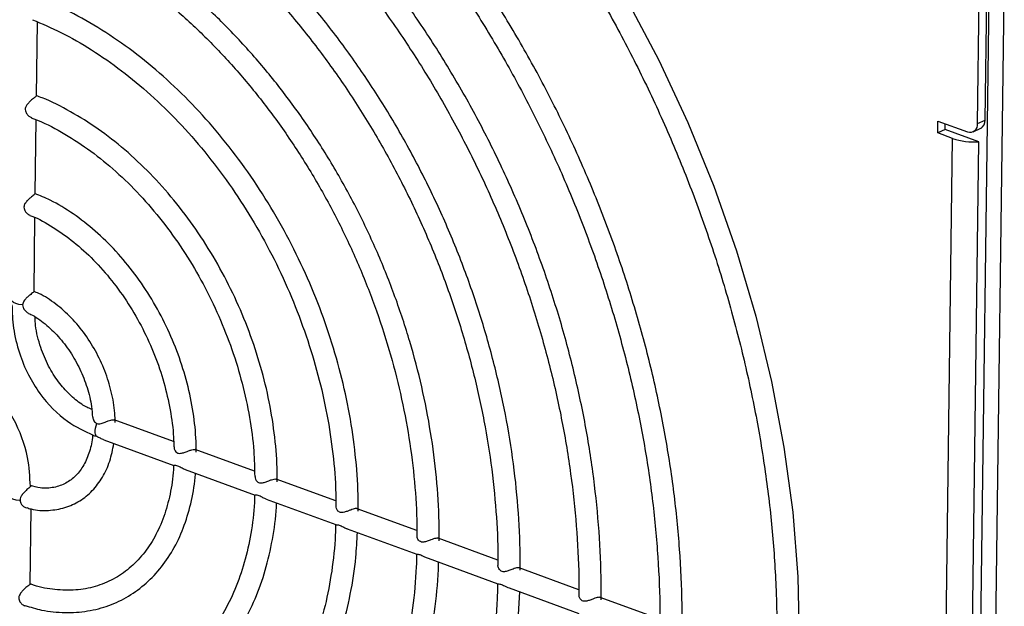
# Model space of a CAD drawing. Header units: millimetres. Extents: x -0.43 to 1.28, y -0.94 to 1.34.
# Tile 78 of 177: x 0.7542 to 0.8294, y -0.8459 to -0.8011. Entities that reach past the tile are written whole.
import ezdxf

# ---------------------------------------------------------------- set-up
doc = ezdxf.new("R2010")
doc.units = ezdxf.units.MM

msp = doc.modelspace()

# ---------------------------------------------------------------- linework, layer by layer
at = {"color": 7, "linetype": 'Continuous', "lineweight": 25}
for p, q in [((0.827235, -0.877), (0.828273, -0.797939)), ((0.828369, -0.877414), (0.829407, -0.798353)), ((0.827367, -0.809067), (0.827498, -0.799123)), ((0.827941, -0.808802), (0.828071, -0.798857)), ((0.755495, -0.806943), (0.755568, -0.80132)), ((0.755396, -0.814409), (0.75547, -0.808786)), ((0.824318, -0.809787), (0.82433, -0.808875)), ((0.82433, -0.808875), (0.826599, -0.809703)), ((0.824892, -0.809522), (0.824897, -0.809082)), ((0.827367, -0.809067), (0.827941, -0.808802)), ((0.824892, -0.809522), (0.824318, -0.809787)), ((0.825452, -0.810201), (0.824318, -0.809787)), ((0.827464, -0.810461), (0.824892, -0.809522)), ((0.82703, -0.809698), (0.827604, -0.809433)), ((0.824482, -0.884099), (0.825452, -0.810201)), ((0.82654, -0.880818), (0.827464, -0.810461)), ((0.755298, -0.82188), (0.755372, -0.81626)), ((0.765961, -0.833346), (0.761413, -0.831686)), ((0.760634, -0.833211), (0.765981, -0.835163)), ((0.772137, -0.8356), (0.767606, -0.833947)), ((0.766835, -0.835475), (0.772178, -0.837425)), ((0.778344, -0.837866), (0.773794, -0.836205)), ((0.773017, -0.837731), (0.778357, -0.83968)), ((0.755005, -0.844226), (0.75508, -0.838486)), ((0.784547, -0.84013), (0.779981, -0.838463)), ((0.779203, -0.839989), (0.784542, -0.841938)), ((0.79073, -0.842387), (0.786166, -0.840721)), ((0.785395, -0.842249), (0.790735, -0.844198)), ((0.796912, -0.844643), (0.792352, -0.842979)), ((0.791578, -0.844506), (0.796912, -0.846453)), ((0.803102, -0.846902), (0.798538, -0.845236))]:
    msp.add_line(p, q, dxfattribs=at)
at = {"color": 7, "linetype": 'Continuous', "lineweight": 25, "flags": 128}
msp.add_lwpolyline([(0.758883, -0.760928), (0.762848, -0.76258), (0.766786, -0.764563), (0.770678, -0.766865), (0.774505, -0.769475), (0.778247, -0.772381), (0.781885, -0.775567), (0.785402, -0.779019), (0.78878, -0.782717), (0.792002, -0.786645), (0.795052, -0.790782), (0.797915, -0.795107), (0.800575, -0.7996), (0.803021, -0.804237), (0.80524, -0.808996), (0.80722, -0.813852), (0.808952, -0.818782), (0.810427, -0.82376), (0.811638, -0.828762), (0.812578, -0.833763), (0.813244, -0.838737), (0.813631, -0.843661), (0.813737, -0.848508)], dxfattribs=at)
at = {"color": 7, "linetype": 'Continuous', "lineweight": 25}
for centre, radius, start, end in [((0.826793, -0.809155), 0.0005810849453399, 250.500241, 8.762888), ((0.827265, -0.808847), 0.0006774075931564, 300.055585, 3.835446), ((0.827124, -0.805172), 0.0053001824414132, 251.613227, 273.681614)]:
    msp.add_arc(centre, radius, start, end, dxfattribs=at)
for points, knots in [([(0.7511724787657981, -0.7604156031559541), (0.7521832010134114, -0.7606474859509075), (0.7543901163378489, -0.7611538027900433), (0.7578152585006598, -0.7622896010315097), (0.7614226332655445, -0.7637445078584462), (0.7650128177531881, -0.7654885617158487), (0.7685694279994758, -0.7675040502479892), (0.772077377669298, -0.7697851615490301), (0.7755214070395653, -0.7723214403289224), (0.7788865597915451, -0.7751022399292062), (0.7821581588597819, -0.7781155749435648), (0.7853219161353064, -0.7813484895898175), (0.7883640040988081, -0.784787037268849), (0.7912711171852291, -0.7884163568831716), (0.7940305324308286, -0.7922207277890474), (0.7966301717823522, -0.7961836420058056), (0.7990586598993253, -0.8002878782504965), (0.8013053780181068, -0.8045155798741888), (0.8033605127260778, -0.8088483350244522), (0.8052151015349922, -0.8132672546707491), (0.8068610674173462, -0.8177530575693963), (0.8082912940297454, -0.8222861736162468), (0.8094995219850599, -0.8268467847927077), (0.810480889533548, -0.831415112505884), (0.8112300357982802, -0.8359707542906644), (0.81174828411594, -0.8404955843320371), (0.8120093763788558, -0.8448378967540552), (0.8120679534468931, -0.8477789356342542), (0.8120262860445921, -0.8492200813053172), (0.8120228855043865, -0.8493376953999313)], [0, 0, 0, 0, 0.0327408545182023, 0.0714897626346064, 0.1102173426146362, 0.1489289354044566, 0.1876292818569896, 0.2263223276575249, 0.2650111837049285, 0.3036981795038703, 0.3423846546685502, 0.3810716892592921, 0.4197600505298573, 0.4584501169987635, 0.497141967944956, 0.5358354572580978, 0.5745302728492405, 0.6132259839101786, 0.6519220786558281, 0.690617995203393, 0.729312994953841, 0.7680064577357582, 0.8066978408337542, 0.8453866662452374, 0.8840725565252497, 0.9227552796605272, 0.961434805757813, 0.996852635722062, 1, 1, 1, 1]), ([(0.7058834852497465, -0.8113084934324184), (0.7058887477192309, -0.8107411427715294), (0.7059067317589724, -0.8088022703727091), (0.7061866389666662, -0.8055926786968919), (0.7067157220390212, -0.8017025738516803), (0.7074914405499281, -0.7979568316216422), (0.7084914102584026, -0.7943665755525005), (0.7097154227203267, -0.7909509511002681), (0.7111560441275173, -0.787725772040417), (0.7128065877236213, -0.7847064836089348), (0.7146590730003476, -0.7819073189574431), (0.7167048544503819, -0.7793415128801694), (0.7189344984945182, -0.7770212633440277), (0.7213378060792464, -0.7749577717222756), (0.7239037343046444, -0.7731612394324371), (0.726620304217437, -0.7716408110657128), (0.7294744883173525, -0.7704044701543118), (0.7324521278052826, -0.769458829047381), (0.735538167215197, -0.7688089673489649), (0.7387169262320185, -0.7684578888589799), (0.7419724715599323, -0.7684081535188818), (0.7452885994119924, -0.7686560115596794), (0.7486492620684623, -0.7692138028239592), (0.7516831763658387, -0.7699419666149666), (0.7535945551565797, -0.77060941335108), (0.7543719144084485, -0.77088086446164)], [0, 0, 0, 0, 0.0186491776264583, 0.0637319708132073, 0.1088136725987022, 0.1538965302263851, 0.1989843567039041, 0.2440823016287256, 0.2891969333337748, 0.3343361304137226, 0.3795086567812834, 0.4247232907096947, 0.4699874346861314, 0.5153052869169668, 0.5606759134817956, 0.606091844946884, 0.6515389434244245, 0.6969963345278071, 0.7424379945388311, 0.7878462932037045, 0.8332093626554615, 0.8785220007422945, 0.9237849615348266, 0.9690032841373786, 1, 1, 1, 1]), ([(0.8047990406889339, -0.8473575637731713), (0.8048004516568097, -0.8468396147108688), (0.8048056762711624, -0.8449217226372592), (0.8046402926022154, -0.841547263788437), (0.804213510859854, -0.8372286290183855), (0.8035436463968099, -0.8328734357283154), (0.8026414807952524, -0.8285052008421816), (0.8015094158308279, -0.8241439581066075), (0.8001534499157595, -0.8198105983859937), (0.7985799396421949, -0.8155256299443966), (0.7967964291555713, -0.8113093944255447), (0.7948113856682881, -0.8071818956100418), (0.7926342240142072, -0.803162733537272), (0.7902752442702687, -0.7992710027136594), (0.7877455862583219, -0.7955252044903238), (0.7850571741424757, -0.7919431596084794), (0.7822226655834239, -0.7885419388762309), (0.7792553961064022, -0.7853377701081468), (0.7761693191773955, -0.7823460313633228), (0.7729789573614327, -0.7795809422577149), (0.7696993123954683, -0.7770564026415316), (0.7663459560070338, -0.7747825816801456), (0.7629344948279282, -0.7727783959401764), (0.7595310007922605, -0.7710493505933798), (0.7572598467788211, -0.7701396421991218), (0.756148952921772, -0.7696946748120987)], [0, 0, 0, 0, 0.0165686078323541, 0.0613512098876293, 0.1061373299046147, 0.1509215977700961, 0.1957036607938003, 0.2404835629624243, 0.2852616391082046, 0.3300384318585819, 0.3748146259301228, 0.4195909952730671, 0.4643682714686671, 0.5091470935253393, 0.5539282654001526, 0.5987125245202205, 0.6435004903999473, 0.6882926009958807, 0.7330890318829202, 0.777889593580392, 0.8226936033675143, 0.8674996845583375, 0.9123048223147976, 0.957105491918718, 1, 1, 1, 1]), ([(0.7555749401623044, -0.7712947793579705), (0.7566614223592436, -0.7717311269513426), (0.7588793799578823, -0.7726218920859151), (0.7622086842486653, -0.7743196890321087), (0.7655462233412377, -0.7762892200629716), (0.7688301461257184, -0.7785267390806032), (0.7720445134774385, -0.7810138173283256), (0.7751735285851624, -0.783740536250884), (0.7782018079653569, -0.7866931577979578), (0.78111442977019, -0.7898575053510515), (0.7838970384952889, -0.7932181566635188), (0.7865359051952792, -0.7967587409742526), (0.7890180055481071, -0.8004619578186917), (0.7913310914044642, -0.8043096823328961), (0.7934637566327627, -0.8082830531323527), (0.7954054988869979, -0.812362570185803), (0.7971467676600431, -0.8165281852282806), (0.7986790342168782, -0.8207594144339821), (0.7999947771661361, -0.8250354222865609), (0.8010877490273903, -0.8293352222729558), (0.8019521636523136, -0.8336374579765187), (0.8025858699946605, -0.8379217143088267), (0.8029786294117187, -0.8421641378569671), (0.803110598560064, -0.8452826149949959), (0.8031029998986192, -0.8469760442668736), (0.8031015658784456, -0.8472956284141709)], [0, 0, 0, 0, 0.0432899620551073, 0.0883726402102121, 0.1334409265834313, 0.1785003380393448, 0.2235550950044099, 0.2686081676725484, 0.3136610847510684, 0.358715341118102, 0.4037717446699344, 0.448830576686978, 0.4938917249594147, 0.5389547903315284, 0.5840191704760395, 0.6290841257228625, 0.6741488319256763, 0.7192122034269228, 0.7642733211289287, 0.8093313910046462, 0.8543857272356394, 0.8994358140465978, 0.9444813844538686, 0.9895225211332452, 1, 1, 1, 1]), ([(0.7120650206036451, -0.8136745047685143), (0.7120677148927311, -0.8132017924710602), (0.7120777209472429, -0.8114462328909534), (0.712340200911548, -0.808506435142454), (0.7128492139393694, -0.80488152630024), (0.7136052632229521, -0.8014037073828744), (0.714584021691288, -0.7980846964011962), (0.7157850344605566, -0.7949447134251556), (0.7172000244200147, -0.7920002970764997), (0.718821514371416, -0.789267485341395), (0.7206406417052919, -0.786760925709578), (0.7226478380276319, -0.7844941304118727), (0.7248326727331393, -0.7824794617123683), (0.7271838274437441, -0.7807281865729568), (0.7296889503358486, -0.7792504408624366), (0.7323345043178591, -0.7780551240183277), (0.7351055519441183, -0.7771496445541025), (0.737986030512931, -0.7765397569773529), (0.7409590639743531, -0.7762284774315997), (0.7440075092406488, -0.7762194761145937), (0.7471139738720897, -0.7765046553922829), (0.7502611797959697, -0.7771111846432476), (0.7526466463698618, -0.777725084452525), (0.75397699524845, -0.7782273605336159), (0.7542486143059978, -0.7783299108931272)], [0, 0, 0, 0, 0.0177904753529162, 0.0660702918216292, 0.1143485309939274, 0.16262832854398, 0.2109151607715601, 0.2592165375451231, 0.3075421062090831, 0.3559033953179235, 0.4043129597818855, 0.4527827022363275, 0.5013213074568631, 0.5499311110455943, 0.5986052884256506, 0.6473267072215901, 0.69606882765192, 0.7447931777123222, 0.7934743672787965, 0.8420956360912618, 0.8906503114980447, 0.9391404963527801, 0.9875742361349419, 1, 1, 1, 1]), ([(0.7986145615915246, -0.8454184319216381), (0.798616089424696, -0.8448411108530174), (0.7986210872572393, -0.8429525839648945), (0.7984507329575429, -0.8396954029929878), (0.7980192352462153, -0.8356448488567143), (0.797346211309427, -0.831561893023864), (0.7964413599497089, -0.827470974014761), (0.7953081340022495, -0.8233936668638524), (0.7939531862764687, -0.8193521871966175), (0.7923837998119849, -0.8153683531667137), (0.7906085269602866, -0.8114637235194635), (0.7886369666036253, -0.8076594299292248), (0.7864797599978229, -0.8039760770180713), (0.7841485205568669, -0.800433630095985), (0.7816557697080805, -0.7970513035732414), (0.7790148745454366, -0.7938474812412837), (0.7762399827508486, -0.7908395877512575), (0.7733459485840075, -0.7880441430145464), (0.7703482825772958, -0.7854761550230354), (0.7672630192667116, -0.7831510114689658), (0.7641069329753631, -0.7810770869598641), (0.7608964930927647, -0.7792830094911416), (0.7581158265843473, -0.7779398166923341), (0.7564062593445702, -0.7773131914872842), (0.7557853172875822, -0.7770855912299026)], [0, 0, 0, 0, 0.0209528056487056, 0.0685406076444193, 0.1161324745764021, 0.1637219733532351, 0.2113087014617, 0.2588928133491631, 0.3064748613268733, 0.3540556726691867, 0.4016362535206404, 0.449217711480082, 0.4968008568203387, 0.5443867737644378, 0.5919765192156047, 0.6395709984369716, 0.6871708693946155, 0.7347764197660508, 0.7823874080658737, 0.8300028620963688, 0.8776205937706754, 0.9252362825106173, 0.9728446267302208, 1, 1, 1, 1]), ([(0.7554808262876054, -0.778785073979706), (0.7558561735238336, -0.7789198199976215), (0.7572885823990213, -0.7794340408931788), (0.759771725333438, -0.7806216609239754), (0.7629069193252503, -0.7823381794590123), (0.7659954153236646, -0.7843398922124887), (0.7690201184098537, -0.7865914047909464), (0.7719640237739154, -0.7890868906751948), (0.7748105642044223, -0.7918108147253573), (0.7775436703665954, -0.7947485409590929), (0.7801479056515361, -0.7978836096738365), (0.7826085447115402, -0.8011985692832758), (0.7849116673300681, -0.8046748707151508), (0.7870442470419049, -0.808293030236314), (0.7889942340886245, -0.8120327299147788), (0.790750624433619, -0.8158729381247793), (0.7923035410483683, -0.8197920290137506), (0.7936442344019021, -0.8237678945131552), (0.794765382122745, -0.8277781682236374), (0.7956602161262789, -0.8318000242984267), (0.7963259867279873, -0.8358115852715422), (0.7967511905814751, -0.8397872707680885), (0.7969171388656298, -0.8428600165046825), (0.7969142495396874, -0.8445897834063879), (0.7969135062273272, -0.8450347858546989)], [0, 0, 0, 0, 0.01716759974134, 0.0655153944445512, 0.1138396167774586, 0.1621489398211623, 0.2104500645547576, 0.2587478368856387, 0.3070447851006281, 0.3553430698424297, 0.4036439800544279, 0.4519479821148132, 0.5002549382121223, 0.5485642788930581, 0.596875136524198, 0.6451864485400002, 0.6934970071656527, 0.7418052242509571, 0.7901099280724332, 0.8384100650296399, 0.886704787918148, 0.9349935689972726, 0.9832763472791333, 1, 1, 1, 1]), ([(0.7924293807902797, -0.8431660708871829), (0.7924303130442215, -0.842636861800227), (0.7924333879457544, -0.8408913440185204), (0.7922598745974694, -0.8378728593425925), (0.7918243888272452, -0.8341108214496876), (0.7911477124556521, -0.8303210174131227), (0.7902403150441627, -0.8265296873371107), (0.7891064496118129, -0.822760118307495), (0.787753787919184, -0.8190361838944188), (0.7861907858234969, -0.8153812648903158), (0.7844273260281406, -0.8118183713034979), (0.7824744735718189, -0.808369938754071), (0.7803444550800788, -0.8050577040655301), (0.7780505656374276, -0.8019025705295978), (0.7756070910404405, -0.7989244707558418), (0.773029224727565, -0.796142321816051), (0.770332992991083, -0.7935736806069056), (0.7675351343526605, -0.7912355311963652), (0.7646531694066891, -0.7891408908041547), (0.7617048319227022, -0.7873110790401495), (0.7587448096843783, -0.7857479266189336), (0.7567621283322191, -0.7849471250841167), (0.7557885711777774, -0.7845539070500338)], [0, 0, 0, 0, 0.0224232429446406, 0.0739597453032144, 0.1255010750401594, 0.1770392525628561, 0.2285738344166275, 0.2801052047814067, 0.3316343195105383, 0.3831625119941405, 0.4346913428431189, 0.4862222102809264, 0.5377564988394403, 0.5892958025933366, 0.6408415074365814, 0.6923946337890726, 0.7439556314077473, 0.7955241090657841, 0.8470984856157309, 0.8986747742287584, 0.9502462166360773, 1, 1, 1, 1]), ([(0.7553818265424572, -0.7862241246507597), (0.7554609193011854, -0.7862511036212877), (0.7565160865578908, -0.7866110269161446), (0.7585463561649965, -0.7875725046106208), (0.7614472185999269, -0.7891200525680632), (0.7643033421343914, -0.790965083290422), (0.7670957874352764, -0.7930566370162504), (0.7698063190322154, -0.7953918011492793), (0.7724170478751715, -0.7979527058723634), (0.7749107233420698, -0.8007235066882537), (0.7772708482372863, -0.8036859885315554), (0.7794817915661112, -0.8068208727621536), (0.7815289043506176, -0.8101076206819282), (0.7833986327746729, -0.8135246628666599), (0.7850786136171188, -0.81704952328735), (0.7865577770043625, -0.8206589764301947), (0.7878263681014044, -0.8243291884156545), (0.788876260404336, -0.828035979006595), (0.7897001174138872, -0.8317546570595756), (0.7902947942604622, -0.8354614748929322), (0.7906426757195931, -0.8390650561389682), (0.7907407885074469, -0.841494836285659), (0.7907344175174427, -0.8426987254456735), (0.7907339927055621, -0.8427789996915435)], [0, 0, 0, 0, 0.0042484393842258, 0.0566779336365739, 0.1090720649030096, 0.1614441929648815, 0.2138045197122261, 0.2661602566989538, 0.3185149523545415, 0.3708717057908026, 0.4232321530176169, 0.4755967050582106, 0.5279649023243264, 0.5803356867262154, 0.6327076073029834, 0.6850789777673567, 0.7374475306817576, 0.7898113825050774, 0.8421689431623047, 0.8945189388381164, 0.9468606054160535, 0.9964567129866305, 1, 1, 1, 1]), ([(0.7862440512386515, -0.8409071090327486), (0.7862443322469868, -0.8404324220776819), (0.7862452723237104, -0.8388444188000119), (0.786068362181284, -0.8360875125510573), (0.7856285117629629, -0.8326394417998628), (0.7849479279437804, -0.8291695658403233), (0.7840381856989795, -0.825706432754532), (0.7829046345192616, -0.8222754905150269), (0.7815563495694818, -0.818902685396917), (0.7800033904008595, -0.8156133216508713), (0.7782574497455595, -0.8124321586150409), (0.7763315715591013, -0.8093831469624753), (0.7742401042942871, -0.8064892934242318), (0.771998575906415, -0.803772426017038), (0.7696235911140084, -0.8012532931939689), (0.7671327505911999, -0.7989505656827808), (0.7645444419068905, -0.7968839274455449), (0.7618781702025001, -0.7950619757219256), (0.7591530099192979, -0.7935268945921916), (0.7570495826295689, -0.792505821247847), (0.7558587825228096, -0.7920949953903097), (0.7555940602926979, -0.7920036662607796)], [0, 0, 0, 0, 0.0240658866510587, 0.0805092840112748, 0.1369585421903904, 0.1934034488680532, 0.2498435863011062, 0.3062798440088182, 0.3627139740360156, 0.4191482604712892, 0.4755851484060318, 0.5320265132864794, 0.5884749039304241, 0.6449325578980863, 0.701401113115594, 0.757881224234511, 0.8143720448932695, 0.8708705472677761, 0.9273682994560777, 0.9838535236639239, 1, 1, 1, 1]), ([(0.7552842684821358, -0.7937005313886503), (0.7554826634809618, -0.793770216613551), (0.7565692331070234, -0.7941518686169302), (0.7585402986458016, -0.7951264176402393), (0.7611693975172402, -0.7966254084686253), (0.7637465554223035, -0.7984104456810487), (0.7662514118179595, -0.8004373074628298), (0.7686641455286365, -0.8026985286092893), (0.77096554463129, -0.8051743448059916), (0.773137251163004, -0.8078460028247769), (0.77516192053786, -0.8106923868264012), (0.7770233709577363, -0.8136911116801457), (0.7787067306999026, -0.8168184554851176), (0.7801985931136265, -0.8200496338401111), (0.7814870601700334, -0.8233589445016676), (0.7825621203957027, -0.8267201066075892), (0.7834147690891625, -0.8301061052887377), (0.7840407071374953, -0.8334908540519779), (0.7844268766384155, -0.8368441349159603), (0.7845506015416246, -0.839181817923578), (0.7845471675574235, -0.8403923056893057), (0.784546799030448, -0.8405222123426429)], [0, 0, 0, 0, 0.012896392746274, 0.0706309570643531, 0.1283186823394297, 0.1859795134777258, 0.2436278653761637, 0.3012723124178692, 0.3589178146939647, 0.4165678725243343, 0.4742236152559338, 0.5318845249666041, 0.5895489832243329, 0.6472146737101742, 0.7048788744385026, 0.7625377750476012, 0.82018864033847, 0.8778291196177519, 0.9354575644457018, 0.9930734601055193, 0.9999999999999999, 0.9999999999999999, 0.9999999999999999, 0.9999999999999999]), ([(0.7800585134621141, -0.8386476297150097), (0.7800580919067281, -0.8382331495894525), (0.780056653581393, -0.8368189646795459), (0.7798759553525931, -0.8343509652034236), (0.7794311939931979, -0.8312505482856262), (0.7787464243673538, -0.8281364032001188), (0.7778348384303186, -0.825040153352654), (0.776703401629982, -0.8219900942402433), (0.7753632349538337, -0.819014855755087), (0.7738267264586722, -0.8161421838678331), (0.7721081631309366, -0.8133989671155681), (0.7702234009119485, -0.8108108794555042), (0.7681897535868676, -0.8084023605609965), (0.7660258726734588, -0.8061957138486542), (0.7637514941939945, -0.8042136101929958), (0.7613877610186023, -0.8024689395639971), (0.7589555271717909, -0.8010019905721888), (0.756981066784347, -0.7999956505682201), (0.7558205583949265, -0.7995849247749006), (0.7554928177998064, -0.7994689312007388)], [0, 0, 0, 0, 0.0262170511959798, 0.0894512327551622, 0.1526928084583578, 0.2159280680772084, 0.2791568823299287, 0.3423813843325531, 0.4056051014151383, 0.4688323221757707, 0.5320663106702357, 0.595311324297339, 0.6585712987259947, 0.7218490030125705, 0.7851451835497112, 0.8484573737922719, 0.9117767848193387, 0.9750847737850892, 0.9999999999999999, 0.9999999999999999, 0.9999999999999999, 0.9999999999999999]), ([(0.7551815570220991, -0.8011472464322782), (0.7559080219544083, -0.8014537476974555), (0.7574245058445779, -0.802093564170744), (0.75970593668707, -0.8034105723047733), (0.7620005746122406, -0.8050015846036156), (0.7642214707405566, -0.8068459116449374), (0.7663466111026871, -0.8089173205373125), (0.7683546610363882, -0.8111978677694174), (0.77022544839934, -0.813664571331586), (0.7719401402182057, -0.8162932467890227), (0.7734814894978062, -0.8190577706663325), (0.7748339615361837, -0.821930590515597), (0.7759842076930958, -0.8248830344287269), (0.7769201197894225, -0.827885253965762), (0.7776351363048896, -0.8309080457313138), (0.778112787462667, -0.8339176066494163), (0.7783371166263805, -0.8363743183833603), (0.7783468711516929, -0.8377986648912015), (0.77835000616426, -0.8382564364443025)], [0, 0, 0, 0, 0.0597901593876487, 0.1248109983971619, 0.1897856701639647, 0.2547402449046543, 0.3196889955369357, 0.3846403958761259, 0.4495993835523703, 0.5145667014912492, 0.5795403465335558, 0.644516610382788, 0.7094908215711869, 0.7744563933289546, 0.8394083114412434, 0.9043425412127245, 0.9692565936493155, 1, 1, 1, 1]), ([(0.7554900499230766, -0.8069428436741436), (0.755486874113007, -0.806951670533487), (0.7554805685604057, -0.8069691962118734), (0.755393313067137, -0.8070384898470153), (0.7552637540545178, -0.8071402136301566), (0.7551035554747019, -0.8072716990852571), (0.7549247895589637, -0.8074339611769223), (0.7547564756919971, -0.8076194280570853), (0.7546431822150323, -0.8078158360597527), (0.754613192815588, -0.8080073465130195), (0.7546627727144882, -0.8082106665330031), (0.754799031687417, -0.8084086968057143), (0.754962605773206, -0.8085533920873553), (0.7550640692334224, -0.8085861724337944), (0.7550935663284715, -0.808595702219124)], [0, 0, 0, 0, 0.0814973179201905, 0.1618124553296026, 0.2423181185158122, 0.3192086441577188, 0.4042659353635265, 0.5073095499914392, 0.5967969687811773, 0.6672953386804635, 0.7377789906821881, 0.8438311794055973, 0.9545991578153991, 1, 1, 1, 1]), ([(0.7738727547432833, -0.836400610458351), (0.7738715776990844, -0.8360498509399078), (0.7738674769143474, -0.8348278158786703), (0.7736822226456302, -0.8326825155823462), (0.7732316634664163, -0.8299774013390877), (0.7725424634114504, -0.8272703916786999), (0.7716302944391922, -0.8245974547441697), (0.7705047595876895, -0.8219908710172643), (0.7691802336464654, -0.8194829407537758), (0.7676727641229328, -0.8171045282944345), (0.7660006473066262, -0.8148852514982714), (0.7641840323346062, -0.812852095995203), (0.762244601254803, -0.8110328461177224), (0.7602060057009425, -0.8094421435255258), (0.7580914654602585, -0.8081325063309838), (0.756500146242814, -0.807299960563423), (0.7556190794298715, -0.806999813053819), (0.7554658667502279, -0.806947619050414)], [0, 0, 0, 0, 0.0295552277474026, 0.1029694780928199, 0.1763936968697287, 0.2498082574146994, 0.32321445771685, 0.3966180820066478, 0.4700273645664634, 0.5434494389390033, 0.6168924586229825, 0.6903643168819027, 0.7638698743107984, 0.8374084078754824, 0.9109694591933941, 0.9845180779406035, 1, 1, 1, 1]), ([(0.7550792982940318, -0.8086328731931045), (0.7553461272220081, -0.8087326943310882), (0.7562918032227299, -0.8090864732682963), (0.7579078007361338, -0.8099885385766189), (0.7598906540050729, -0.8113179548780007), (0.76180228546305, -0.8129128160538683), (0.7636171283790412, -0.8147298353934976), (0.7653106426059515, -0.8167513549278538), (0.7668598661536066, -0.8189490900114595), (0.7682436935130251, -0.8212942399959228), (0.7694435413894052, -0.8237553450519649), (0.7704424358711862, -0.8262990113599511), (0.7712298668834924, -0.8288917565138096), (0.7717849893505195, -0.8314948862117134), (0.7721124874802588, -0.8338833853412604), (0.7721394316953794, -0.8353584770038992), (0.7721511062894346, -0.8359976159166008)], [0, 0, 0, 0, 0.0299271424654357, 0.1060656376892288, 0.1820979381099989, 0.2580851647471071, 0.3340596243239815, 0.4100385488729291, 0.4860307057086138, 0.5620355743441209, 0.6380470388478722, 0.714055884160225, 0.7900489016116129, 0.8660149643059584, 0.9419459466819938, 1, 1, 1, 1]), ([(0.7553892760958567, -0.8144083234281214), (0.7553882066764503, -0.8144159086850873), (0.7553859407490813, -0.8144319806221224), (0.7553048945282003, -0.8144976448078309), (0.7551773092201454, -0.81459808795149), (0.7550171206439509, -0.8147284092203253), (0.7548385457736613, -0.814888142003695), (0.7546676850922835, -0.8150721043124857), (0.7545496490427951, -0.8152674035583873), (0.7545146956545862, -0.8154603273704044), (0.7545600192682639, -0.8156644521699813), (0.7546926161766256, -0.8158640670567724), (0.754851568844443, -0.8160110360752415), (0.754951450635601, -0.8160466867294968), (0.7549797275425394, -0.8160567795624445)], [0, 0, 0, 0, 0.0735411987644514, 0.1558219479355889, 0.2383270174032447, 0.3163219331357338, 0.4015251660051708, 0.5038971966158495, 0.5961536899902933, 0.6674870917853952, 0.7388399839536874, 0.8449641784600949, 0.9561087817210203, 1, 1, 1, 1]), ([(0.7676862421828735, -0.8341465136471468), (0.7676842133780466, -0.8338735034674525), (0.7676768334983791, -0.8328804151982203), (0.767485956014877, -0.8311189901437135), (0.7670282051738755, -0.8288844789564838), (0.7663345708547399, -0.8266676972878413), (0.7654254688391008, -0.8245114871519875), (0.7643154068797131, -0.822454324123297), (0.7630247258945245, -0.8205334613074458), (0.7615758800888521, -0.8187849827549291), (0.7599944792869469, -0.8172372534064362), (0.7583065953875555, -0.8159341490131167), (0.7567508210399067, -0.81497247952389), (0.7557542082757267, -0.8145744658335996), (0.7553608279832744, -0.8144173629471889)], [0, 0, 0, 0, 0.0343302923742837, 0.1248781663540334, 0.2154419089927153, 0.3059915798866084, 0.3965364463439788, 0.4870968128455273, 0.5776919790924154, 0.6683435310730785, 0.7590706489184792, 0.8498787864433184, 0.9407445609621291, 0.9999999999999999, 0.9999999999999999, 0.9999999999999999, 0.9999999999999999]), ([(0.7549729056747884, -0.8160746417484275), (0.7550235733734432, -0.816092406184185), (0.7556184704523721, -0.8163009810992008), (0.7567590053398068, -0.816967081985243), (0.7583480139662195, -0.8180737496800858), (0.759859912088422, -0.8194510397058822), (0.7612626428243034, -0.8210340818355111), (0.7625272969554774, -0.8228014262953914), (0.7636276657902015, -0.824714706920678), (0.7645399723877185, -0.8267351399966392), (0.7652486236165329, -0.8288218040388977), (0.7657273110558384, -0.8309269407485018), (0.7659521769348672, -0.8325807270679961), (0.7659679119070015, -0.8335007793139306), (0.7659721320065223, -0.8337475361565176)], [0, 0, 0, 0, 0.0089317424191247, 0.1048689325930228, 0.2005370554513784, 0.2961116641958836, 0.3916653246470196, 0.4872388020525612, 0.5828383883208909, 0.6784478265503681, 0.7740388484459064, 0.8695713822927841, 0.9650192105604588, 1, 1, 1, 1]), ([(0.75528701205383, -0.8218802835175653), (0.7552902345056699, -0.8218836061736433), (0.7553006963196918, -0.821894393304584), (0.7552404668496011, -0.8219468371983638), (0.7551244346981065, -0.8220411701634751), (0.7549661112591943, -0.8221669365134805), (0.7547890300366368, -0.8223178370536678), (0.7546010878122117, -0.8225061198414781), (0.7544589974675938, -0.8227028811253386), (0.7544366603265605, -0.8228468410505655), (0.7544288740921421, -0.8228970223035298)], [0, 0, 0, 0, 0.0596464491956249, 0.1936444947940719, 0.3281803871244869, 0.4510196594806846, 0.5790777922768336, 0.728385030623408, 0.9053210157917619, 1, 1, 1, 1]), ([(0.7614970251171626, -0.8318730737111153), (0.7614941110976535, -0.8317055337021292), (0.7614820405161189, -0.8310115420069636), (0.7612828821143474, -0.8297516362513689), (0.7608148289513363, -0.8281364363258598), (0.7601187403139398, -0.8265808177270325), (0.7592271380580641, -0.8251430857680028), (0.7581673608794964, -0.8238649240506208), (0.7569698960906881, -0.8228195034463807), (0.7559863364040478, -0.8221485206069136), (0.7554034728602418, -0.8219352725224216), (0.7552696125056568, -0.8218862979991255)], [0, 0, 0, 0, 0.0416564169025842, 0.172551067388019, 0.303504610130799, 0.4344915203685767, 0.5656073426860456, 0.6969447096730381, 0.8286160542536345, 0.9606399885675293, 1, 1, 1, 1]), ([(0.7544289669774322, -0.8228970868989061), (0.7540417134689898, -0.822890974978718), (0.7536944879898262, -0.822776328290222), (0.7536054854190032, -0.8226074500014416), (0.7536025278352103, -0.8226009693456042), (0.7536000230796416, -0.8225945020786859)], [0.2414060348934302, 0.2414060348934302, 0.2414060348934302, 0.2414060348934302, 0.4564948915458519, 0.4564948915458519, 0.4650888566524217, 0.4650888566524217, 0.4650888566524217, 0.4650888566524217]), ([(0.753614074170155, -0.8228985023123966), (0.7536334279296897, -0.8234862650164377), (0.7536730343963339, -0.8246890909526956), (0.7541165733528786, -0.8265252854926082), (0.7548116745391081, -0.8282296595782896), (0.7559758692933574, -0.8301154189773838), (0.7576669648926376, -0.8318548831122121), (0.7591570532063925, -0.8325393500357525), (0.759823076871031, -0.8328452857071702)], [0, 0, 0, 0, 0.1453244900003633, 0.297399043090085, 0.4343166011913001, 0.5620847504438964, 0.8042653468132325, 0.9999999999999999, 0.9999999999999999, 0.9999999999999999, 0.9999999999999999]), ([(0.7544290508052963, -0.8228970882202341), (0.7544363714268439, -0.8229689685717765), (0.7544531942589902, -0.8231341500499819), (0.7546128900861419, -0.8233514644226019), (0.7547707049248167, -0.8234997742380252), (0.754866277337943, -0.823535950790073), (0.7548848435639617, -0.8235429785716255)], [0, 0, 0, 0, 0.2514449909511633, 0.577822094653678, 0.9179862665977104, 1, 1, 1, 1]), ([(0.7548759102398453, -0.8235645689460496), (0.7549355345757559, -0.8235883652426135), (0.75535949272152, -0.8237575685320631), (0.756148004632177, -0.8243400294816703), (0.7571698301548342, -0.8252928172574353), (0.7580750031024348, -0.8264716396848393), (0.7588256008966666, -0.8277951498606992), (0.7593766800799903, -0.8292113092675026), (0.7596969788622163, -0.830462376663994), (0.7597440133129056, -0.831197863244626), (0.7597611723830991, -0.8314661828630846)], [0, 0, 0, 0, 0.0243975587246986, 0.1734785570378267, 0.3218614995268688, 0.470114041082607, 0.6184395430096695, 0.7667770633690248, 0.9149157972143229, 1, 1, 1, 1]), ([(0.7597105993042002, -0.8308922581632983), (0.7594521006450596, -0.830772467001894), (0.7588733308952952, -0.8305042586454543), (0.7580016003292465, -0.829751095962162), (0.757128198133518, -0.8287869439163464), (0.7563553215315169, -0.8275661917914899), (0.7557569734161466, -0.8261030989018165), (0.7554213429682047, -0.8248206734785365), (0.7553859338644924, -0.8240627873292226), (0.7553762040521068, -0.8238545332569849)], [0, 0, 0, 0, 0.1161193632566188, 0.2599873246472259, 0.4076458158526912, 0.5634822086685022, 0.7339327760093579, 0.9268893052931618, 1, 1, 1, 1]), ([(0.7550209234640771, -0.8367532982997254), (0.7549822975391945, -0.8360217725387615), (0.7548910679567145, -0.8342940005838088), (0.7540173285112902, -0.8319876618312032), (0.7528256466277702, -0.8301188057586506), (0.7516246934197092, -0.8288161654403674), (0.7503372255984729, -0.8278117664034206), (0.7494551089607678, -0.8274250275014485), (0.7490804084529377, -0.8272607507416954)], [0, 0, 0, 0, 0.1866798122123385, 0.4409142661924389, 0.575271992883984, 0.7197227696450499, 0.8809454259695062, 1, 1, 1, 1]), ([(0.7597888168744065, -0.8314651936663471), (0.7597879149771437, -0.8314720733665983), (0.75977653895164, -0.8315588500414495), (0.7598433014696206, -0.8317235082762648), (0.7599619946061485, -0.8318954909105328), (0.760063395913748, -0.8319432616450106), (0.7601078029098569, -0.8319641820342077)], [0, 0, 0, 0, 0.0385416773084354, 0.4861430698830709, 0.7749650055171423, 1, 1, 1, 1]), ([(0.7601078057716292, -0.8319640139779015), (0.7601494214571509, -0.8319726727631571), (0.7602498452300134, -0.8319935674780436), (0.7604564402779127, -0.8319535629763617), (0.7607030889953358, -0.8318634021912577), (0.7609552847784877, -0.8317638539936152), (0.7611621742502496, -0.8316964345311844), (0.7613198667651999, -0.8316661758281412), (0.7613826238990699, -0.8316808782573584), (0.7614120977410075, -0.8316877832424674)], [0, 0, 0, 0, 0.0968304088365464, 0.2336636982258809, 0.4301432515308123, 0.5950201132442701, 0.7351599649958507, 0.8756180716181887, 1, 1, 1, 1]), ([(0.7600946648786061, -0.8329638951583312), (0.7600387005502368, -0.8328959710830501), (0.759998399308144, -0.8328004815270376), (0.7599463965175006, -0.8324542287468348), (0.7599988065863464, -0.8321902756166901), (0.7601078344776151, -0.8319641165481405)], [0.1728252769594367, 0.1728252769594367, 0.1728252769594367, 0.1728252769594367, 0.25, 0.25, 0.3953252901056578, 0.3953252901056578, 0.3953252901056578, 0.3953252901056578]), ([(0.7597691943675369, -0.8328668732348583), (0.7597690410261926, -0.8328695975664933), (0.7597441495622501, -0.8333118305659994), (0.7595556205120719, -0.8341155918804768), (0.7591255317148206, -0.8351601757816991), (0.7585083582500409, -0.8359762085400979), (0.7577440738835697, -0.8365590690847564), (0.7568320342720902, -0.8368759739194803), (0.7559067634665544, -0.836944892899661), (0.7552684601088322, -0.8367654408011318), (0.7550150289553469, -0.8366941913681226)], [0, 0, 0, 0, 0.0008961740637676, 0.145473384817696, 0.2900914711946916, 0.4358147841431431, 0.5849071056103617, 0.7395841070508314, 0.8966048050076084, 0.9999999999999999, 0.9999999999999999, 0.9999999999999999, 0.9999999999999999]), ([(0.760094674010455, -0.8329639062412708), (0.760036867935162, -0.8329453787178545), (0.7599056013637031, -0.8329033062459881), (0.759789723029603, -0.8329006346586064), (0.7597796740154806, -0.8328777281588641), (0.7597749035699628, -0.8328668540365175)], [0, 0, 0, 0, 0.2924585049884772, 0.6641174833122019, 0.9999999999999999, 0.9999999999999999, 0.9999999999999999, 0.9999999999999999]), ([(0.7606354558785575, -0.8332064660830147), (0.7605924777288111, -0.8331915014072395), (0.7604540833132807, -0.8331433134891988), (0.7602673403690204, -0.8330360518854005), (0.7601393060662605, -0.8329825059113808), (0.7600946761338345, -0.8329638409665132)], [0, 0, 0, 0, 0.2268551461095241, 0.7304987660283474, 1, 1, 1, 1]), ([(0.7547386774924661, -0.8383822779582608), (0.7548489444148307, -0.8384188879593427), (0.7554048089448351, -0.838603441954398), (0.756405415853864, -0.8386281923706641), (0.7576705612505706, -0.8384319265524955), (0.7588093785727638, -0.8379069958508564), (0.7597804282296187, -0.8371168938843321), (0.7605525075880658, -0.836084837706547), (0.7611225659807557, -0.8348744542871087), (0.7613070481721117, -0.8339470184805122), (0.7613978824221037, -0.8334903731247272)], [0, 0, 0, 0, 0.0352522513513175, 0.17770946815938, 0.3177277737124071, 0.4551646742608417, 0.5913772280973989, 0.727771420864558, 0.8659617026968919, 1, 1, 1, 1]), ([(0.7659975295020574, -0.8337469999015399), (0.7659957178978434, -0.8337788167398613), (0.7659901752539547, -0.8338761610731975), (0.7660638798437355, -0.8340398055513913), (0.7661880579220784, -0.834180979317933), (0.7663403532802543, -0.8342455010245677), (0.7665336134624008, -0.8342437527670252), (0.7667724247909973, -0.8341737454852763), (0.7670337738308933, -0.8340722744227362), (0.7672718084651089, -0.8339853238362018), (0.767451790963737, -0.8339393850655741), (0.7675620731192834, -0.8339294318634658), (0.7675944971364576, -0.833947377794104), (0.7676037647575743, -0.8339525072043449)], [0, 0, 0, 0, 0.059242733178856, 0.1812544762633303, 0.2751179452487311, 0.3540598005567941, 0.432856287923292, 0.5547237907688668, 0.6804046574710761, 0.7782458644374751, 0.8765556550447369, 0.96471641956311, 1, 1, 1, 1]), ([(0.7659597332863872, -0.8351879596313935), (0.76595597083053, -0.8352841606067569), (0.7659265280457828, -0.8360369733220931), (0.7657178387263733, -0.8373734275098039), (0.7652426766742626, -0.8391042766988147), (0.7645475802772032, -0.8406430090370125), (0.7636612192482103, -0.841967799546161), (0.7625961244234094, -0.8430551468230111), (0.7613685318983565, -0.8438878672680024), (0.759994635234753, -0.8444454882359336), (0.7584990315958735, -0.8447203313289), (0.7569134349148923, -0.8446672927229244), (0.7557327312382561, -0.8444854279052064), (0.7550903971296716, -0.8442360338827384), (0.7550005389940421, -0.8442011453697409)], [0, 0, 0, 0, 0.0139832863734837, 0.1094250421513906, 0.2048747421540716, 0.3004323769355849, 0.3963395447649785, 0.4929376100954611, 0.5905512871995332, 0.6892024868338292, 0.7882713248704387, 0.88670240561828, 0.9841504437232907, 1, 1, 1, 1]), ([(0.7668355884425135, -0.8354731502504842), (0.7668283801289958, -0.8354711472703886), (0.7667306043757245, -0.8354439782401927), (0.7665691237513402, -0.8353545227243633), (0.7663567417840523, -0.835249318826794), (0.7661836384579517, -0.8351845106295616), (0.7660396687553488, -0.8351681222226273), (0.7660024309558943, -0.8351638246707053), (0.7659812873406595, -0.835161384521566)], [0, 0, 0, 0, 0.0179529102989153, 0.2435187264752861, 0.4104745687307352, 0.5788504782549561, 0.7608713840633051, 1, 1, 1, 1]), ([(0.7546177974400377, -0.8458500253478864), (0.7550356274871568, -0.8459772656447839), (0.7560556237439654, -0.846287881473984), (0.7576634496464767, -0.8464318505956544), (0.7593958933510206, -0.8463226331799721), (0.761032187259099, -0.8458960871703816), (0.7625402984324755, -0.8451784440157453), (0.7638930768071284, -0.8441835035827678), (0.7650691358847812, -0.8429324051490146), (0.7660484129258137, -0.8414458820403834), (0.7668206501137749, -0.8397501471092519), (0.7673486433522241, -0.8378651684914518), (0.7675907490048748, -0.8365093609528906), (0.7676262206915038, -0.8357846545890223), (0.7676272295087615, -0.8357640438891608)], [0, 0, 0, 0, 0.0654332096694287, 0.1597339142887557, 0.2534062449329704, 0.3463496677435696, 0.4387038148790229, 0.5308312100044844, 0.623047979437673, 0.7157334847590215, 0.8090503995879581, 0.9029432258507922, 0.9972396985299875, 1, 1, 1, 1]), ([(0.7721871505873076, -0.8359968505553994), (0.7721845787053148, -0.8360291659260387), (0.7721768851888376, -0.8361258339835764), (0.77224738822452, -0.8362907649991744), (0.7723685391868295, -0.8364343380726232), (0.7725200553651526, -0.8365023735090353), (0.7727125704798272, -0.8365036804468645), (0.7729508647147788, -0.836435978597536), (0.7732121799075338, -0.836335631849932), (0.7734517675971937, -0.8362479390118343), (0.7736341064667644, -0.8361998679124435), (0.7737475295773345, -0.8361883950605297), (0.7737815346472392, -0.8362058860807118), (0.7737921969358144, -0.8362113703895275)], [0, 0, 0, 0, 0.0601180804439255, 0.1798369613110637, 0.2743619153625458, 0.3529347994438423, 0.431386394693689, 0.5522327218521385, 0.6771705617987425, 0.7747910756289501, 0.8729158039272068, 0.9601527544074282, 1, 1, 1, 1]), ([(0.7550716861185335, -0.8367464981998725), (0.7550764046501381, -0.8367459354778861), (0.755092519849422, -0.8367440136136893), (0.7550508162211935, -0.8367671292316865), (0.7549592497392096, -0.8368328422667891), (0.7548303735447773, -0.8369353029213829), (0.7546663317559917, -0.837083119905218), (0.754482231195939, -0.8372740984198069), (0.7543231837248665, -0.83748680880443), (0.7542399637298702, -0.8376739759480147), (0.7542347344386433, -0.8377815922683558), (0.7542329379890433, -0.8378185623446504)], [0, 0, 0, 0, 0.0538138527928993, 0.183790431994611, 0.2930559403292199, 0.4025282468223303, 0.508896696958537, 0.6598892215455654, 0.8140734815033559, 0.936127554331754, 1, 1, 1, 1]), ([(0.7534039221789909, -0.8375160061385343), (0.7534642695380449, -0.837673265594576), (0.7537822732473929, -0.8378014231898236), (0.7542009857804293, -0.8378178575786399), (0.754216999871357, -0.8378183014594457), (0.7542329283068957, -0.8378185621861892)], [0.2414060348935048, 0.2414060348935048, 0.2414060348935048, 0.2414060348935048, 0.4564948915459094, 0.4564948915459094, 0.4650888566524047, 0.4650888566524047, 0.4650888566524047, 0.4650888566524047]), ([(0.7721488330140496, -0.8374406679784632), (0.7721428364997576, -0.8376239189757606), (0.7721100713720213, -0.8386252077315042), (0.7718903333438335, -0.840373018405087), (0.7713976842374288, -0.8426030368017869), (0.7706761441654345, -0.8446595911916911), (0.7697473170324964, -0.8465211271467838), (0.7686207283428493, -0.8481639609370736), (0.7673106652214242, -0.8495690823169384), (0.7658311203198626, -0.850719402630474), (0.7641977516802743, -0.851599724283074), (0.7624296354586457, -0.8521951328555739), (0.7605508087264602, -0.8524977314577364), (0.758588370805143, -0.8524912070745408), (0.7566956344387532, -0.8522333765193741), (0.7554548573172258, -0.8518389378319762), (0.754898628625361, -0.8516621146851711)], [0, 0, 0, 0, 0.01700005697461, 0.0928888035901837, 0.1687851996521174, 0.2447102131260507, 0.3207322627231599, 0.3969498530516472, 0.4734806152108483, 0.5504245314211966, 0.6277984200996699, 0.7054743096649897, 0.783132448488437, 0.8604956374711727, 0.9374615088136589, 1, 1, 1, 1]), ([(0.7730187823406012, -0.8377246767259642), (0.7729862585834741, -0.8377146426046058), (0.7728588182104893, -0.8376753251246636), (0.7726765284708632, -0.8375707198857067), (0.7724776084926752, -0.8374796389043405), (0.7723234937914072, -0.8374331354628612), (0.7722095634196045, -0.8374284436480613), (0.7721894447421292, -0.8374214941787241), (0.7721804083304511, -0.8374183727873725)], [0, 0, 0, 0, 0.0817349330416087, 0.3202683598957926, 0.4743974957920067, 0.6290784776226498, 0.8333986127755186, 1, 1, 1, 1]), ([(0.7542329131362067, -0.8378185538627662), (0.7542385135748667, -0.8378657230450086), (0.7542520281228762, -0.8379795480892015), (0.7543603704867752, -0.8381657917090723), (0.7545334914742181, -0.8383328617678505), (0.7546702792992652, -0.8383837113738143), (0.754729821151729, -0.838405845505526)], [0, 0, 0, 0, 0.1664921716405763, 0.4017661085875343, 0.7395970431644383, 1, 1, 1, 1]), ([(0.7545132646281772, -0.8533196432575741), (0.7546870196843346, -0.8533844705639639), (0.7555859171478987, -0.8537198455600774), (0.7572127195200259, -0.8540333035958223), (0.7593573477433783, -0.8542375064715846), (0.7614402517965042, -0.8541103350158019), (0.7634324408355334, -0.8536850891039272), (0.7653083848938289, -0.852961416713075), (0.7670448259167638, -0.8519528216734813), (0.7686214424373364, -0.8506727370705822), (0.7700202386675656, -0.8491372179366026), (0.7712255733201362, -0.8473640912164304), (0.7722216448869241, -0.8453731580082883), (0.7730005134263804, -0.8431899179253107), (0.7735337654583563, -0.8408345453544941), (0.7737798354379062, -0.8390885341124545), (0.7738174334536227, -0.8381279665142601), (0.773821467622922, -0.8380249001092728)], [0, 0, 0, 0, 0.0180921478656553, 0.0935971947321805, 0.1688831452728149, 0.2438707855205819, 0.3185252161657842, 0.3928895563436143, 0.4670905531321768, 0.5412685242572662, 0.6155742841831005, 0.6901331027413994, 0.7649905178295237, 0.840120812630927, 0.9154582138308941, 0.9909288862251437, 1, 1, 1, 1]), ([(0.779978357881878, -0.8384699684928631), (0.7799718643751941, -0.8384652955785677), (0.7799446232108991, -0.8384456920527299), (0.7798411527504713, -0.8384556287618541), (0.779676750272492, -0.8384948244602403), (0.7794779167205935, -0.8385644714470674), (0.7792524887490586, -0.8386503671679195), (0.7790186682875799, -0.8387322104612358), (0.7788052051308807, -0.8387704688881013), (0.7786329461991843, -0.8387375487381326), (0.7784889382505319, -0.8386307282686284), (0.778383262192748, -0.8384536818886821), (0.7783721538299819, -0.838320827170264), (0.7783666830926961, -0.8382553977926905)], [0, 0, 0, 0, 0.0282065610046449, 0.1183304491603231, 0.2086732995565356, 0.2948549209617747, 0.3902526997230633, 0.5060740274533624, 0.607733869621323, 0.6871965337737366, 0.7666606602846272, 0.8850831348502, 1, 1, 1, 1]), ([(0.7783359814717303, -0.8397001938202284), (0.7783285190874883, -0.8399538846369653), (0.7782930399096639, -0.8411600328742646), (0.778065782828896, -0.8432479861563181), (0.7775625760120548, -0.8458901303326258), (0.7768263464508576, -0.8483701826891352), (0.7758749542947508, -0.8506681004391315), (0.7747155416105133, -0.8527613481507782), (0.7733599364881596, -0.8546310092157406), (0.7718201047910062, -0.8562599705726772), (0.7701092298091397, -0.8576329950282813), (0.7682418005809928, -0.858736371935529), (0.7662345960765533, -0.8595575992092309), (0.7641074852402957, -0.8600875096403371), (0.761882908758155, -0.860316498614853), (0.7595846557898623, -0.8602539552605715), (0.75723632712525, -0.8598575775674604), (0.7556325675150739, -0.8594768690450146), (0.7548208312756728, -0.8591506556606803), (0.7548021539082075, -0.8591431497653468)], [0, 0, 0, 0, 0.0172859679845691, 0.0821844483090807, 0.1470895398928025, 0.2120057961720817, 0.276961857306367, 0.3419985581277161, 0.4071673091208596, 0.472522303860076, 0.5381038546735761, 0.6039145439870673, 0.6698993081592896, 0.7359345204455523, 0.8018647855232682, 0.8676052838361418, 0.933130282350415, 0.9984613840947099, 1, 1, 1, 1]), ([(0.7783574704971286, -0.8396784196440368), (0.7783735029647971, -0.8396807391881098), (0.7784043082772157, -0.839685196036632), (0.7785243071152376, -0.839694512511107), (0.7786739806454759, -0.8397418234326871), (0.7788629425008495, -0.8398295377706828), (0.7790414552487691, -0.8399297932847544), (0.7791674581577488, -0.8399705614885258), (0.7792053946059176, -0.8399828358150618)], [0, 0, 0, 0, 0.202495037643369, 0.3890806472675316, 0.5371642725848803, 0.6852063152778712, 0.9052231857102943, 1, 1, 1, 1]), ([(0.7544132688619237, -0.8607981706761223), (0.7551747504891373, -0.8610345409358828), (0.7567674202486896, -0.8615289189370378), (0.7591758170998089, -0.8619123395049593), (0.7616099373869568, -0.8620277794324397), (0.763975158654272, -0.8618308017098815), (0.766247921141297, -0.8613331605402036), (0.7684063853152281, -0.8605387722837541), (0.7704304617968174, -0.8594571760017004), (0.7723018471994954, -0.858099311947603), (0.7740040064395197, -0.8564781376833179), (0.7755218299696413, -0.8546081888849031), (0.7768417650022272, -0.8525059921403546), (0.7779504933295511, -0.850190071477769), (0.7788401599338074, -0.8476830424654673), (0.7794907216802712, -0.84500411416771), (0.7798850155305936, -0.8425278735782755), (0.7799657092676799, -0.840912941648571), (0.7799973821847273, -0.8402790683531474)], [0, 0, 0, 0, 0.0591868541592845, 0.1237917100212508, 0.188250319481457, 0.2525288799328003, 0.316618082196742, 0.3805451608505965, 0.444374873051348, 0.5081827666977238, 0.572042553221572, 0.6360285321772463, 0.7001812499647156, 0.7645050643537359, 0.8289773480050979, 0.8935622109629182, 0.9582223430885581, 1, 1, 1, 1]), ([(0.7861634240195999, -0.8407285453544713), (0.7861541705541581, -0.8407228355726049), (0.786119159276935, -0.8407012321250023), (0.7859960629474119, -0.8407183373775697), (0.7858117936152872, -0.840769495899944), (0.7855889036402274, -0.84085050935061), (0.7853339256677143, -0.8409478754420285), (0.7850895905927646, -0.8410190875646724), (0.784885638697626, -0.8410185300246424), (0.784723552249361, -0.8409391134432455), (0.7845999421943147, -0.8407724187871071), (0.7845391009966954, -0.8406102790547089), (0.7845530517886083, -0.8405308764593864), (0.7845545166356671, -0.840522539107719)], [0, 0, 0, 0, 0.0379651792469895, 0.143644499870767, 0.2333238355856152, 0.3209215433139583, 0.4445521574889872, 0.5702566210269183, 0.6550869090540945, 0.7403960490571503, 0.8443662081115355, 0.9836582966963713, 1, 1, 1, 1]), ([(0.784522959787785, -0.8419411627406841), (0.7845142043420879, -0.8422625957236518), (0.7844762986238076, -0.8436542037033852), (0.7842428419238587, -0.8460457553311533), (0.783731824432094, -0.8490468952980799), (0.7829855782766, -0.8518938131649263), (0.7820194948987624, -0.8545678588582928), (0.7808391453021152, -0.857047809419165), (0.7794544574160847, -0.8593153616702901), (0.7778756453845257, -0.8613536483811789), (0.776114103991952, -0.8631475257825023), (0.7741821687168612, -0.8646832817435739), (0.7720934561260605, -0.8659485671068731), (0.7698632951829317, -0.8669324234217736), (0.7675092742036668, -0.8676259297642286), (0.7650508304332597, -0.8680221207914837), (0.7625086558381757, -0.8681198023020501), (0.759903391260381, -0.867910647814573), (0.7572954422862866, -0.8674334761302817), (0.7555535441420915, -0.8668746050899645), (0.7547031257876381, -0.8666017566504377)], [0, 0, 0, 0, 0.0172992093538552, 0.0748949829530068, 0.1324963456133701, 0.1901030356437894, 0.2477298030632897, 0.3053973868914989, 0.3631323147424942, 0.4209646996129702, 0.4789229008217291, 0.537024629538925, 0.5952662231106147, 0.6536150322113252, 0.7120081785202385, 0.7703543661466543, 0.8285976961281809, 0.8867099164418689, 0.9446902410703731, 1, 1, 1, 1]), ([(0.7845432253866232, -0.8419354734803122), (0.7845430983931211, -0.8419363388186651), (0.7845414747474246, -0.8419474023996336), (0.7846153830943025, -0.8419396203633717), (0.7847477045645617, -0.8419614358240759), (0.7849243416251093, -0.8420253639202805), (0.7851424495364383, -0.8421413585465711), (0.7853049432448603, -0.8422094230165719), (0.785395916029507, -0.8422475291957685)], [0, 0, 0, 0, 0.0198466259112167, 0.2537443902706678, 0.4222673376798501, 0.5923203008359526, 0.7717588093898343, 1, 1, 1, 1]), ([(0.7543129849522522, -0.8682392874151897), (0.7546126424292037, -0.8683505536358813), (0.7558364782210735, -0.8688049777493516), (0.7579859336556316, -0.8693037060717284), (0.7607336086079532, -0.8697236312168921), (0.7634339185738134, -0.8698187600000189), (0.766064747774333, -0.869614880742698), (0.7686055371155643, -0.869107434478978), (0.771036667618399, -0.868303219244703), (0.7733399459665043, -0.8672088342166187), (0.7754983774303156, -0.8658334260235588), (0.7774963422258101, -0.8641876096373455), (0.7793194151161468, -0.8622835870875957), (0.7809543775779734, -0.860135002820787), (0.7823889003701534, -0.8577573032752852), (0.7836121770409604, -0.8551680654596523), (0.7846135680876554, -0.8523863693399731), (0.785388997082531, -0.8494348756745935), (0.7859181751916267, -0.8463310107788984), (0.7861580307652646, -0.8440116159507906), (0.7861969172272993, -0.8427270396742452), (0.7862024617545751, -0.8425438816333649)], [0, 0, 0, 0, 0.0186310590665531, 0.0760913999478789, 0.1334771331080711, 0.190763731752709, 0.2479328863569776, 0.3049797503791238, 0.361918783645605, 0.4187848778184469, 0.4756262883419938, 0.5324809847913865, 0.5893985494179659, 0.6464135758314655, 0.7035409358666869, 0.760777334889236, 0.8181069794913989, 0.8755082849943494, 0.9329593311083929, 0.9904411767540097, 1, 1, 1, 1]), ([(0.7923487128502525, -0.8429864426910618), (0.792336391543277, -0.8429799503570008), (0.7922973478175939, -0.8429593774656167), (0.7921687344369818, -0.8429788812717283), (0.7919837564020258, -0.8430320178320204), (0.7917592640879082, -0.8431141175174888), (0.791501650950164, -0.8432119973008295), (0.7912564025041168, -0.8432803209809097), (0.791055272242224, -0.8432719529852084), (0.7908971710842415, -0.8431862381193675), (0.7907792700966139, -0.8430159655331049), (0.7907223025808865, -0.8428565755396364), (0.7907370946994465, -0.8427829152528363), (0.7907378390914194, -0.8427792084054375)], [0, 0, 0, 0, 0.0475493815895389, 0.1506743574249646, 0.2393554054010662, 0.327292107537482, 0.4526352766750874, 0.5800562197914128, 0.6633593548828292, 0.747032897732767, 0.8538240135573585, 0.9926439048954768, 0.9999999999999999, 0.9999999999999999, 0.9999999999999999, 0.9999999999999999]), ([(0.755001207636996, -0.8442260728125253), (0.7550024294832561, -0.844226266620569), (0.7550144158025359, -0.8442281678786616), (0.7549744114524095, -0.8442548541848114), (0.7548865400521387, -0.844322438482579), (0.7547560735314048, -0.8444238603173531), (0.7545875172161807, -0.844566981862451), (0.7543959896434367, -0.8447510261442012), (0.7542297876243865, -0.8449563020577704), (0.7541374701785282, -0.8451580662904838), (0.7541284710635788, -0.8453442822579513), (0.7541966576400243, -0.8455432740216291), (0.7543480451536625, -0.8457297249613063), (0.7545099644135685, -0.8458526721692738), (0.7545967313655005, -0.8458706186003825), (0.7546116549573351, -0.8458737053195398)], [0, 0, 0, 0, 0.0101029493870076, 0.0991099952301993, 0.1747022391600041, 0.2504396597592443, 0.3239585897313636, 0.4295070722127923, 0.537403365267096, 0.6192131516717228, 0.6886161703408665, 0.7578730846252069, 0.8657680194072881, 0.9769126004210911, 1, 1, 1, 1]), ([(0.7907086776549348, -0.8442068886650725), (0.7906990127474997, -0.844581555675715), (0.7906590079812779, -0.846132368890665), (0.790420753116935, -0.848789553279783), (0.7899035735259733, -0.8521130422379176), (0.7891496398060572, -0.8552880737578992), (0.7881728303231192, -0.8582972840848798), (0.7869775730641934, -0.8611206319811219), (0.7855723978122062, -0.8637405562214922), (0.7839661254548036, -0.8661406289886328), (0.782168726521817, -0.8683059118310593), (0.7801910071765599, -0.8702227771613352), (0.7780447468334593, -0.8718788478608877), (0.7757428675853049, -0.8732629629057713), (0.7732996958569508, -0.8743653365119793), (0.7707312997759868, -0.875177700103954), (0.7680551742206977, -0.8756943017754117), (0.7652897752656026, -0.8759105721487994), (0.7624539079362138, -0.8758290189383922), (0.7595661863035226, -0.8754368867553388), (0.7569456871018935, -0.8748546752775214), (0.7552900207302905, -0.8742774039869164), (0.7546133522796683, -0.8740414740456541)], [0, 0, 0, 0, 0.0166716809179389, 0.0690070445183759, 0.1213471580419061, 0.1736901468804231, 0.2260446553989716, 0.2784226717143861, 0.3308395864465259, 0.3833134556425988, 0.4358629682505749, 0.4885037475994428, 0.5412431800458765, 0.5940750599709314, 0.6469765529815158, 0.699908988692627, 0.752814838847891, 0.8056571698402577, 0.8584136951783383, 0.9110783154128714, 0.9636578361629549, 1, 1, 1, 1]), ([(0.7907377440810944, -0.8441912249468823), (0.7907395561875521, -0.8441939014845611), (0.7907465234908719, -0.8442041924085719), (0.7908438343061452, -0.8441996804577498), (0.7909985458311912, -0.8442393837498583), (0.791180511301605, -0.8443178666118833), (0.7913754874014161, -0.8444243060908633), (0.7915176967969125, -0.8444786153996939), (0.791579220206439, -0.8445021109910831)], [0, 0, 0, 0, 0.0870549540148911, 0.334714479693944, 0.4879622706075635, 0.6417251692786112, 0.8450011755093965, 1, 1, 1, 1]), ([(0.7542127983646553, -0.8757046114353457), (0.7544732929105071, -0.8758029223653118), (0.7557426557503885, -0.8762819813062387), (0.7580237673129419, -0.8768509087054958), (0.7610310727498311, -0.8773933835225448), (0.7639972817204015, -0.8776100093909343), (0.76690206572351, -0.8775287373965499), (0.7697265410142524, -0.8771428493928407), (0.7724523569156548, -0.8764576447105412), (0.7750622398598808, -0.8754777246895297), (0.7775399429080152, -0.8742101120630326), (0.7798702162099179, -0.8726632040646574), (0.7820388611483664, -0.8708468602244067), (0.7840326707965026, -0.8687722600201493), (0.7858393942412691, -0.8664519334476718), (0.7874476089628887, -0.863899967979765), (0.7888470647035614, -0.8611321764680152), (0.7900281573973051, -0.8581657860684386), (0.7909848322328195, -0.8550203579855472), (0.7917045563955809, -0.8517136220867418), (0.7922012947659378, -0.848310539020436), (0.7923308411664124, -0.8459609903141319), (0.7923946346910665, -0.8448039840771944)], [0, 0, 0, 0, 0.0134847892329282, 0.0657099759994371, 0.1178858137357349, 0.169996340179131, 0.2220282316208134, 0.27397466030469, 0.3258390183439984, 0.3776369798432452, 0.4293955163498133, 0.4811444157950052, 0.5329111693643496, 0.5847265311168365, 0.6366116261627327, 0.6885757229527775, 0.7406172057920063, 0.7927266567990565, 0.8448905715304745, 0.8970945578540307, 0.94932548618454, 1, 1, 1, 1]), ([(0.7985348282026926, -0.8452433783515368), (0.798527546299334, -0.8452383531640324), (0.7984995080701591, -0.8452190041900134), (0.7983948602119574, -0.8452296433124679), (0.798230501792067, -0.8452696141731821), (0.7980164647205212, -0.8453445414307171), (0.7977713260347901, -0.8454383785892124), (0.7975275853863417, -0.8455182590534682), (0.7973212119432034, -0.8455419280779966), (0.7971609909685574, -0.8454961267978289), (0.7970247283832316, -0.8453775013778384), (0.7969320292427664, -0.8452055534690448), (0.7969315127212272, -0.8450852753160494), (0.7969312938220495, -0.8450343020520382)], [0, 0, 0, 0, 0.0314575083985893, 0.1211239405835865, 0.2110010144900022, 0.2969658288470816, 0.414004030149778, 0.5330609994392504, 0.6264207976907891, 0.705127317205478, 0.783669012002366, 0.9083200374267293, 1, 1, 1, 1])]:
    msp.add_open_spline(points, degree=3, knots=knots, dxfattribs=at)

doc.saveas('drawing.dxf')
